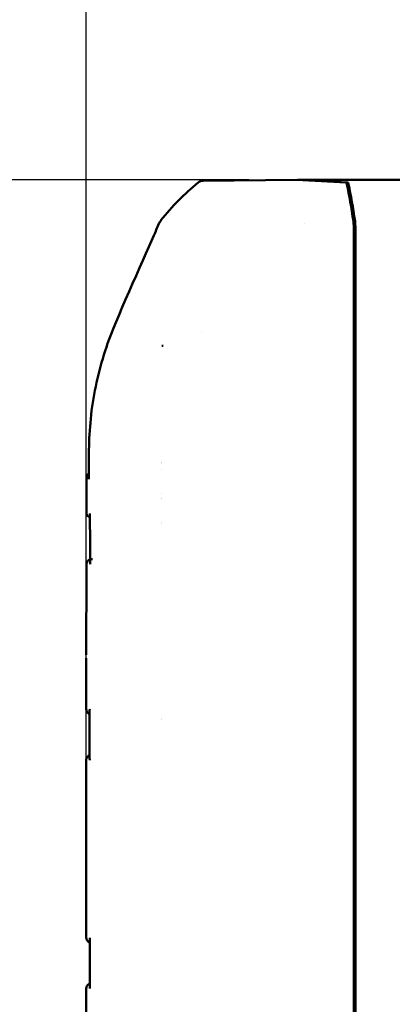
# Model space of a CAD drawing. Header units: millimetres. Extents: x 30 to 861, y 28 to 600.
# Tile 9 of 48: x 171 to 194, y 479 to 540. Entities that reach past the tile are written whole.
import ezdxf

# ---------------------------------------------------------------- set-up
doc = ezdxf.new("R2010")
doc.units = ezdxf.units.MM
doc.header["$LTSCALE"] = 3
doc.layers.add('Dimension (ISO)', color=7, linetype='Continuous', lineweight=25)
doc.layers.add('Visible (ISO)', color=7, linetype='Continuous', lineweight=50)
doc.styles.add('Note Text (ISO)', font='tahoma.ttf')
doc.dimstyles.new('Default (ISO)', dxfattribs={"dimscale": 3, "dimtxt": 2.2, "dimasz": 2, "dimexe": 1, "dimexo": 1, "dimgap": 0.762, "dimtad": 1, "dimdec": 1, "dimtxsty": 'Note Text (ISO)', "dimblk": 'Filled-1', "dimcen": 0.09, "dimdle": 10, "dimclrd": 256, "dimclre": 256, "dimclrt": 256, "dimadec": 0, "dimazin": 0, "dimtfac": 0.863636, "dimtdec": 0, "dimtmove": 0, "dimatfit": 3, "dimfxl": 0, "dimtolj": 1, "dimlwd": -1, "dimlwe": -1, "dimarcsym": 0})

# ---------------------------------------------------------------- blocks, each defined once
blk = doc.blocks.new('Filled-1')
at = {"color": 0}
for p, q in [((0, 0), (-1, 0.25)), ((-1, 0.25), (-1, -0.25)), ((-1, 0), (0, 0)), ((-1, -0.25), (0, 0))]:
    blk.add_line(p, q, dxfattribs=at)
at = {"color": 0, "flags": 128}
blk.add_lwpolyline([(-1, -0.25), (0, 0), (-1, 0.25), (-1, -0.25)], dxfattribs=at)
at = {"color": 0}
blk.add_solid([(-1, -0.25), (0, 0), (-1, 0.25), (-1, -0.25)], dxfattribs=at)
blk = doc.blocks.new('*D7')
at = {"layer": 'Defpoints', "color": 0, "transparency": 16777216}
for p in [(366.297, 551.328), (175.297, 480.276), (366.297, 480.276)]:
    blk.add_point(p, dxfattribs=at)
at = {"layer": 'Dimension (ISO)', "transparency": 16777216}
for p, q in [((175.297, 483.276), (175.297, 554.328)), ((366.297, 483.276), (366.297, 554.328)), ((181.297, 551.328), (360.297, 551.328))]:
    blk.add_line(p, q, dxfattribs=at)
at = {"layer": 'Dimension (ISO)', "transparency": 16777216, "xscale": 6, "yscale": 6, "zscale": 6, "rotation": 180}
blk.add_blockref('Filled-1', (175.297, 551.328), dxfattribs=at)
at = {"layer": 'Dimension (ISO)', "transparency": 16777216, "xscale": 6, "yscale": 6, "zscale": 6}
blk.add_blockref('Filled-1', (366.297, 551.328), dxfattribs=at)
at = {"layer": 'Dimension (ISO)', "transparency": 16777216, "insert": (264.233, 560.476), "char_height": 6.6, "attachment_point": 1, "style": 'Note Text (ISO)'}
blk.add_mtext('\\A1;191', dxfattribs=at)
blk = doc.blocks.new('*D8')
at = {"layer": 'Defpoints', "color": 0, "transparency": 16777216}
for p in [(158.271, 529.828), (188.271, 529.828), (208.55, 362.178)]:
    blk.add_point(p, dxfattribs=at)
at = {"layer": 'Dimension (ISO)', "transparency": 16777216}
for p, q in [((185.271, 529.828), (155.271, 529.828)), ((158.271, 368.178), (158.271, 523.828)), ((205.55, 362.178), (155.271, 362.178))]:
    blk.add_line(p, q, dxfattribs=at)
at = {"layer": 'Dimension (ISO)', "transparency": 16777216, "xscale": 6, "yscale": 6, "zscale": 6}
for p, rotation in [((158.271, 529.828), 90), ((158.271, 362.178), 270)]:
    blk.add_blockref('Filled-1', p, dxfattribs=dict(at, rotation=rotation))
at = {"layer": 'Dimension (ISO)', "transparency": 16777216, "insert": (149.083, 439.235), "char_height": 6.6, "attachment_point": 1, "rotation": 90, "style": 'Note Text (ISO)'}
blk.add_mtext('\\A1;168', dxfattribs=at)

msp = doc.modelspace()

# ---------------------------------------------------------------- linework, layer by layer
at = {"layer": 'Visible (ISO)'}
for p, q in [((188.188, 529.827), (182.472, 529.778)), ((191.226, 529.677), (188.188, 529.827)), ((188.271, 529.828), (191.326, 529.677)), ((188.271, 529.823), (188.271, 529.828)), ((188.271, 529.828), (353.324, 529.828)), ((188.649, 527.16), (188.65, 527.16)), ((191.697, 526.98), (191.697, 525.751)), ((191.797, 526.98), (191.797, 526.458)), ((191.797, 526.458), (191.697, 526.358)), ((191.797, 526.458), (191.697, 526.453)), ((191.797, 526.458), (191.797, 471.022)), ((191.697, 525.751), (191.697, 471.053)), ((182.387, 520.525), (182.387, 520.525)), ((191.775, 514.476), (191.775, 512.484)), ((179.923, 512.074), (179.923, 512.074)), ((179.923, 512.074), (179.923, 512.074)), ((179.923, 510.591), (179.923, 510.591)), ((179.923, 510.328), (179.923, 510.328)), ((175.524, 509.273), (175.524, 509.273)), ((175.526, 509.131), (175.526, 509.131)), ((179.923, 508.786), (179.923, 508.786)), ((191.775, 508.976), (191.775, 506.984)), ((175.543, 506.567), (175.543, 506.567)), ((175.543, 506.389), (175.543, 506.389)), ((175.614, 506.576), (175.689, 506.575)), ((191.715, 503.328), (191.715, 500.328)), ((175.297, 500.513), (175.297, 497.381)), ((179.923, 496.786), (179.923, 496.786)), ((191.775, 496.976), (191.775, 494.984)), ((175.297, 494.276), (175.297, 483.381)), ((191.775, 482.976), (191.775, 480.984)), ((175.297, 480.276), (175.297, 454.381))]:
    msp.add_line(p, q, dxfattribs=at)
msp.add_arc((191.625, 518.029), 15, 129.12304, 141.53485, dxfattribs=at)
for centre, major_axis, ratio, start_param, end_param in [((182.476, 529.278), (-0.326, 0.379), 0.99991, 5.582518, 6.256707), ((191.225, 529.177), (0, 0.5), 0.17632, 5.601234, 6.274508), ((189.61, 517.921), (0.004, 15), 0.176327, 5.387245, 5.601216), ((191.325, 529.177), (0, -0.5), 0.176327, 2.458709, 3.132866), ((189.712, 517.929), (0, -15), 0.176327, 2.244953, 2.458709), ((191.609, 526.98), (0, 0.5), 0.17632, 4.713953, 5.387263), ((191.709, 526.98), (0, -0.5), 0.176327, 1.570796, 2.244953), ((180.187, 519.654), (-0.276, 0.003), 0.012509, 0.30501, 0.91959), ((191.475, 514.477), (0.212, -0.212), 0.999924, 0.051074, 0.78536), ((180.297, 512.828), (-0.354, -0.354), 0.999924, 6.221777, 6.221935), ((191.475, 512.484), (0.095, 0.285), 0.999619, 5.034193, 5.768479), ((177.974, 511.517), (-2.672, -0.021), 0.001402, 6.283176, 6.283213), ((179.797, 510.328), (2, 0), 0.008727, 4.775119, 4.775155), ((177.983, 509.402), (-2.675, -0.022), 0.001334, 6.283135, 6.283178), ((179.797, 508.828), (-2.1, 0), 0.008727, 1.630551, 1.630564), ((191.475, 508.977), (0.212, -0.212), 0.999924, 0.051074, 0.78536), ((191.475, 506.984), (0.095, 0.285), 0.999619, 5.034193, 5.768479), ((177.988, 506.254), (2.676, -0.022), 0.000616, 3.141596, 3.141678), ((191.215, 503.328), (0.354, -0.354), 0.999924, 0.51647, 0.78536), ((191.215, 500.328), (0.354, 0.354), 0.999924, 5.497825, 5.766715), ((179.797, 496.828), (-2.1, 0), 0.008727, 1.630562, 1.630569), ((191.475, 496.977), (0.212, -0.212), 0.999924, 0.051074, 0.78536), ((191.475, 494.984), (0.095, 0.285), 0.999619, 5.034193, 5.768479), ((191.475, 482.977), (0.212, -0.212), 0.999924, 0.051074, 0.78536), ((191.475, 480.984), (0.095, 0.285), 0.999619, 5.034193, 5.768479)]:
    msp.add_ellipse(centre, major_axis=major_axis, ratio=ratio, start_param=start_param, end_param=end_param, dxfattribs=at)
for points, knots in [([(179.756, 527.149), (179.703, 527.024), (179.648, 526.896), (179.541, 526.654), (179.486, 526.531), (179.434, 526.415)], [-0.07805892, -0.07805892, -0.07805892, -0.07805892, -0.03820706, -0.03820706, -0.000001, -0.000001, -0.000001, -0.000001]), ([(179.881, 527.36), (179.855, 527.328), (179.832, 527.294), (179.79, 527.224), (179.772, 527.187), (179.756, 527.149)], [0, 0, 0, 0, 0.01227903, 0.01227903, 0.02455798, 0.02455798, 0.02455798, 0.02455798]), ([(179.434, 526.415), (178.743, 524.851), (177.034, 521.024), (176.179, 518.586), (175.851, 517.252), (175.466, 514.569), (175.453, 513.425), (175.459, 512.078)], [0.000001, 0.000001, 0.000001, 0.000001, 0.516213, 0.516213, 1.035883, 1.035883, 1.582535, 1.582535, 1.582535, 1.582535]), ([(175.303, 511.496), (175.302, 511.547), (175.311, 511.599), (175.343, 511.698), (175.367, 511.747), (175.416, 511.815), (175.437, 511.839), (175.46, 511.861)], [0, 0, 0, 0, 0.01542065, 0.01542065, 0.03121078, 0.03121078, 0.04065891, 0.04065891, 0.04065891, 0.04065891]), ([(175.459, 512.078), (175.459, 511.981), (175.46, 511.884), (175.461, 511.689), (175.462, 511.591), (175.462, 511.494)], [0.000001, 0.000001, 0.000001, 0.000001, 0.02920046, 0.02920046, 0.0583998, 0.0583998, 0.0583998, 0.0583998]), ([(175.523, 509.38), (175.523, 509.379), (175.523, 509.378), (175.52, 509.36), (175.519, 509.343), (175.519, 509.326)], [-0.037884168, -0.037884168, -0.037884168, -0.037884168, -0.037724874, -0.037724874, -0.034214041, -0.034214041, -0.034214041, -0.034214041]), ([(175.312, 506.276), (175.312, 506.307), (175.317, 506.338), (175.336, 506.398), (175.351, 506.426), (175.388, 506.478), (175.412, 506.502), (175.464, 506.538), (175.493, 506.552), (175.527, 506.563), (175.532, 506.565), (175.537, 506.566)], [0.00000181, 0.00000181, 0.00000181, 0.00000181, 0.00926499, 0.00926499, 0.01873267, 0.01873267, 0.02851434, 0.02851434, 0.03780383, 0.03780383, 0.03933717, 0.03933717, 0.03933717, 0.03933717]), ([(175.537, 506.332), (175.537, 506.314), (175.539, 506.295), (175.543, 506.275), (175.543, 506.274), (175.543, 506.274)], [-0.007948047, -0.007948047, -0.007948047, -0.007948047, 0, 0, 0.0003303, 0.0003303, 0.0003303, 0.0003303]), ([(175.504, 497.097), (175.493, 497.1), (175.482, 497.105), (175.448, 497.121), (175.425, 497.135), (175.384, 497.169), (175.366, 497.189), (175.336, 497.233), (175.324, 497.257), (175.305, 497.314), (175.299, 497.348), (175.299, 497.381)], [0.00984584, 0.00984584, 0.00984584, 0.00984584, 0.01334301, 0.01334301, 0.02129986, 0.02129986, 0.02925917, 0.02925917, 0.03721194, 0.03721194, 0.04721531, 0.04721531, 0.04721531, 0.04721531]), ([(175.512, 497.383), (175.512, 497.382), (175.511, 497.381), (175.506, 497.359), (175.504, 497.337), (175.504, 497.316)], [-0.038524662, -0.038524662, -0.038524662, -0.038524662, -0.038362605, -0.038362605, -0.033876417, -0.033876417, -0.033876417, -0.033876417]), ([(175.297, 494.276), (175.297, 494.307), (175.302, 494.338), (175.321, 494.397), (175.336, 494.426), (175.373, 494.478), (175.397, 494.502), (175.449, 494.538), (175.476, 494.552), (175.505, 494.561)], [0, 0, 0, 0, 0.00926887, 0.00926887, 0.01873639, 0.01873639, 0.02851755, 0.02851755, 0.03762646, 0.03762646, 0.03762646, 0.03762646]), ([(175.505, 494.342), (175.505, 494.32), (175.508, 494.298), (175.513, 494.275), (175.513, 494.275), (175.513, 494.274)], [-0.009333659, -0.009333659, -0.009333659, -0.009333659, 0, 0, 0.000329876, 0.000329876, 0.000329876, 0.000329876]), ([(175.508, 483.095), (175.489, 483.102), (175.47, 483.11), (175.43, 483.132), (175.41, 483.146), (175.374, 483.181), (175.358, 483.2), (175.332, 483.242), (175.321, 483.265), (175.304, 483.318), (175.299, 483.35), (175.299, 483.381)], [0.00948149, 0.00948149, 0.00948149, 0.00948149, 0.01556046, 0.01556046, 0.023003, 0.023003, 0.03044409, 0.03044409, 0.03788111, 0.03788111, 0.04722851, 0.04722851, 0.04722851, 0.04722851]), ([(175.516, 483.383), (175.516, 483.382), (175.516, 483.381), (175.511, 483.357), (175.508, 483.334), (175.508, 483.312)], [-0.038622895, -0.038622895, -0.038622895, -0.038622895, -0.038460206, -0.038460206, -0.033660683, -0.033660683, -0.033660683, -0.033660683]), ([(175.299, 480.276), (175.299, 480.307), (175.304, 480.338), (175.323, 480.397), (175.338, 480.426), (175.375, 480.478), (175.399, 480.502), (175.451, 480.538), (175.479, 480.552), (175.508, 480.561)], [0, 0, 0, 0, 0.00927469, 0.00927469, 0.01875211, 0.01875211, 0.02853482, 0.02853482, 0.03769837, 0.03769837, 0.03769837, 0.03769837]), ([(175.508, 480.346), (175.508, 480.323), (175.511, 480.299), (175.517, 480.275), (175.517, 480.275), (175.517, 480.274)], [-0.00977729, -0.00977729, -0.00977729, -0.00977729, 0, 0, 0.00032959, 0.00032959, 0.00032959, 0.00032959])]:
    msp.add_open_spline(points, degree=3, knots=knots, dxfattribs=at)
for points in [[(175.308, 509.38), (175.306, 510.085), (175.303, 510.791), (175.303, 511.496)], [(175.521, 509.134), (175.432, 509.193), (175.309, 509.29), (175.309, 509.38)], [(175.537, 506.332), (175.537, 507.33), (175.53, 508.328), (175.519, 509.326)], [(175.297, 500.724), (175.295, 502.574), (175.308, 504.425), (175.312, 506.276)], [(175.297, 500.724), (175.297, 500.721), (175.297, 500.717), (175.297, 500.714)], [(175.505, 494.342), (175.505, 495.333), (175.505, 496.325), (175.504, 497.316)], [(175.508, 480.346), (175.508, 481.334), (175.508, 482.323), (175.508, 483.312)]]:
    msp.add_open_spline(points, degree=3, dxfattribs=at)

# ---------------------------------------------------------------- dimensions: what is measured, and where the dimension line sits
at = {"layer": 'Dimension (ISO)'}
for base, p1, p2, angle, override, picture, middle in [((366.297, 551.328), (175.297, 480.276), (366.297, 480.276), 180, {"dimgap": 0.762, "dimdec": 1, "dimtol": 0, "dimlim": 0, "dimtp": 0, "dimtm": 0, "dimtdec": 0, "dimtofl": 0, "dimatfit": 1}, '*D7', (270.797, 551.328)), ((158.271, 529.828), (208.55, 362.178), (188.271, 529.828), 270, {"dimgap": 0.762, "dimdec": 0, "dimtol": 0, "dimlim": 0, "dimtp": 0, "dimtm": 0, "dimtdec": 0, "dimtofl": 0, "dimatfit": 1}, '*D8', (158.271, 446.003))]:
    dim = msp.add_linear_dim(base=base, p1=p1, p2=p2, angle=angle, dimstyle='Default (ISO)', override=override, dxfattribs=at)
    dim.commit()
    dim.dimension.update_dxf_attribs({"geometry": picture, "text_midpoint": middle, "dimtype": 160})

doc.saveas('drawing.dxf')
